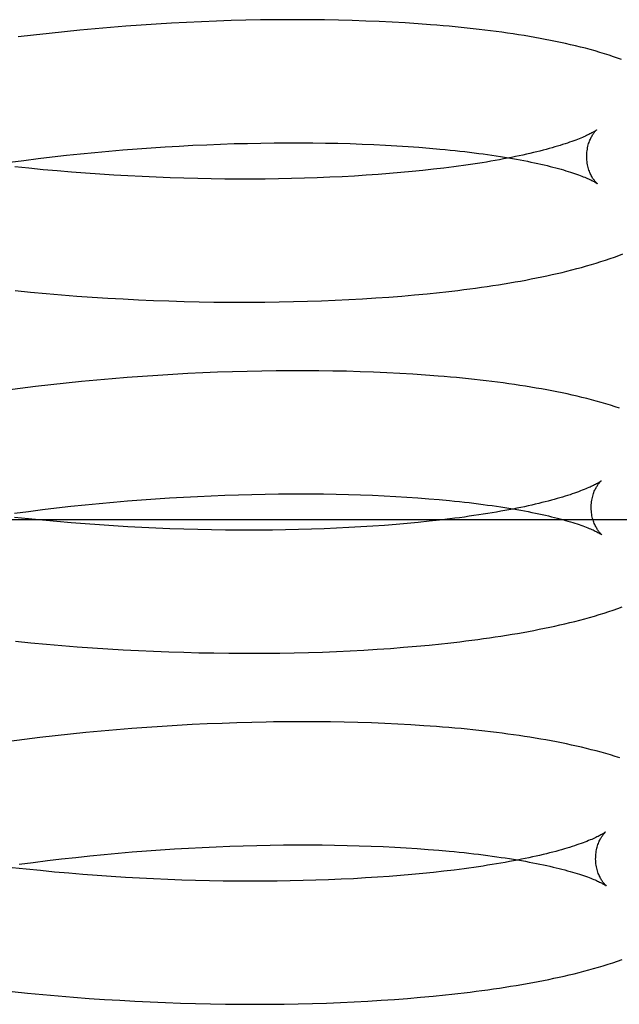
# Model space of a CAD drawing. Header units: inches. Extents: x 0 to 215, y 0 to 139.
# Tile 70 of 115: x 128.1981 to 128.2951, y 50.5806 to 50.7399. Entities that reach past the tile are written whole.
import ezdxf

# ---------------------------------------------------------------- set-up
doc = ezdxf.new("R2010")
doc.units = ezdxf.units.IN
doc.header["$LTSCALE"] = 11.804375
doc.header["$MEASUREMENT"] = 0
doc.linetypes.add('HIDDEN', pattern=[0.2, 0.1, -0.1])
doc.layers.add('DEFAULT_2', color=8, linetype='HIDDEN')

msp = doc.modelspace()

# ---------------------------------------------------------------- linework, layer by layer
at = {"layer": 'DEFAULT_2', "color": 8, "linetype": 'HIDDEN'}
for p, q in [((128.22264, 50.73934), (128.22019, 50.7392)), ((128.22508, 50.73947), (128.22264, 50.73934)), ((128.2275, 50.73959), (128.22508, 50.73947)), ((128.22991, 50.73968), (128.2275, 50.73959)), ((128.23231, 50.73976), (128.22991, 50.73968)), ((128.23469, 50.73982), (128.23231, 50.73976)), ((128.23705, 50.73987), (128.23469, 50.73982)), ((128.23939, 50.7399), (128.23705, 50.73987)), ((128.24171, 50.73991), (128.23939, 50.7399)), ((128.24742, 50.73988), (128.24515, 50.7399)), ((128.24966, 50.73983), (128.24742, 50.73988)), ((128.25187, 50.73978), (128.24966, 50.73983)), ((128.25406, 50.7397), (128.25187, 50.73978)), ((128.25622, 50.73961), (128.25406, 50.7397)), ((128.25835, 50.73951), (128.25622, 50.73961)), ((128.26045, 50.73939), (128.25835, 50.73951)), ((128.26252, 50.73925), (128.26045, 50.73939)), ((128.20534, 50.73796), (128.20285, 50.7377)), ((128.20783, 50.73821), (128.20534, 50.73796)), ((128.21031, 50.73844), (128.20783, 50.73821)), ((128.21279, 50.73866), (128.21031, 50.73844)), ((128.21527, 50.73885), (128.21279, 50.73866)), ((128.21773, 50.73903), (128.21527, 50.73885)), ((128.22019, 50.7392), (128.21773, 50.73903)), ((128.20036, 50.73742), (128.19787, 50.73712)), ((128.20285, 50.7377), (128.20036, 50.73742)), ((128.21024, 50.71844), (128.21253, 50.71865)), ((128.21253, 50.71865), (128.21481, 50.71885)), ((128.21481, 50.71885), (128.21709, 50.71903)), ((128.21709, 50.71903), (128.21937, 50.71919)), ((128.21937, 50.71919), (128.22163, 50.71934)), ((128.22163, 50.71934), (128.22389, 50.71947)), ((128.22389, 50.71947), (128.22613, 50.71959)), ((128.22613, 50.71959), (128.22836, 50.71969)), ((128.22836, 50.71969), (128.23057, 50.71978)), ((128.23057, 50.71978), (128.23277, 50.71986)), ((128.23277, 50.71986), (128.23495, 50.71991)), ((128.23495, 50.71991), (128.23711, 50.71996)), ((128.23711, 50.71996), (128.23924, 50.71999)), ((128.23924, 50.71999), (128.24136, 50.72)), ((128.24136, 50.72), (128.24345, 50.72)), ((128.24345, 50.72), (128.24551, 50.71999)), ((128.24551, 50.71999), (128.24755, 50.71996)), ((128.24755, 50.71996), (128.24956, 50.71992)), ((128.24956, 50.71992), (128.25154, 50.71987)), ((128.25154, 50.71987), (128.25348, 50.7198)), ((128.25348, 50.7198), (128.25539, 50.71972)), ((128.25539, 50.71972), (128.25727, 50.71963)), ((128.25727, 50.71963), (128.25911, 50.71952)), ((128.25911, 50.71952), (128.26091, 50.71941)), ((128.26091, 50.71941), (128.26267, 50.71928)), ((128.26267, 50.71928), (128.26439, 50.71914)), ((128.19652, 50.71686), (128.1988, 50.71716)), ((128.1988, 50.71716), (128.20108, 50.71745)), ((128.20108, 50.71745), (128.20337, 50.71772)), ((128.20337, 50.71772), (128.20566, 50.71798)), ((128.20566, 50.71798), (128.20795, 50.71822)), ((128.20795, 50.71822), (128.21024, 50.71844)), ((128.1996, 50.71587), (128.19732, 50.71611)), ((128.20188, 50.71565), (128.1996, 50.71587)), ((128.20417, 50.71544), (128.20188, 50.71565)), ((128.20646, 50.71525), (128.20417, 50.71544)), ((128.2633, 50.71552), (128.26155, 50.71534)), ((128.26501, 50.71571), (128.2633, 50.71552)), ((128.26667, 50.7159), (128.26501, 50.71571)), ((128.20876, 50.71507), (128.20646, 50.71525)), ((128.21105, 50.71491), (128.20876, 50.71507)), ((128.21333, 50.71477), (128.21105, 50.71491)), ((128.21561, 50.71463), (128.21333, 50.71477)), ((128.21789, 50.71452), (128.21561, 50.71463)), ((128.22016, 50.71442), (128.21789, 50.71452)), ((128.22242, 50.71433), (128.22016, 50.71442)), ((128.22466, 50.71426), (128.22242, 50.71433)), ((128.2269, 50.7142), (128.22466, 50.71426)), ((128.22906, 50.71416), (128.2269, 50.7142)), ((128.23127, 50.71413), (128.22906, 50.71416)), ((128.23347, 50.71412), (128.23127, 50.71413)), ((128.23566, 50.71412), (128.23347, 50.71412)), ((128.23782, 50.71413), (128.23566, 50.71412)), ((128.23995, 50.71416), (128.23782, 50.71413)), ((128.24207, 50.71421), (128.23995, 50.71416)), ((128.24416, 50.71426), (128.24207, 50.71421)), ((128.24622, 50.71433), (128.24416, 50.71426)), ((128.24825, 50.71442), (128.24622, 50.71433)), ((128.25025, 50.71451), (128.24825, 50.71442)), ((128.25223, 50.71462), (128.25025, 50.71451)), ((128.25416, 50.71474), (128.25223, 50.71462)), ((128.25607, 50.71488), (128.25416, 50.71474)), ((128.25793, 50.71502), (128.25607, 50.71488)), ((128.25976, 50.71518), (128.25793, 50.71502)), ((128.26155, 50.71534), (128.25976, 50.71518)), ((128.19736, 50.69609), (128.19986, 50.69584)), ((128.19986, 50.69584), (128.20236, 50.69561)), ((128.20236, 50.69561), (128.20486, 50.69541)), ((128.20486, 50.69541), (128.20735, 50.69521)), ((128.20735, 50.69521), (128.20985, 50.69504)), ((128.20985, 50.69504), (128.21234, 50.69488)), ((128.21234, 50.69488), (128.21482, 50.69474)), ((128.21482, 50.69474), (128.2173, 50.69461)), ((128.25134, 50.69463), (128.25352, 50.69475)), ((128.25352, 50.69475), (128.25568, 50.69489)), ((128.25568, 50.69489), (128.25781, 50.69504)), ((128.25781, 50.69504), (128.2599, 50.6952)), ((128.2599, 50.6952), (128.26197, 50.69538)), ((128.26197, 50.69538), (128.26401, 50.69558)), ((128.26401, 50.69558), (128.26601, 50.69579)), ((128.2173, 50.69461), (128.21977, 50.69451)), ((128.21977, 50.69451), (128.22223, 50.69442)), ((128.22223, 50.69442), (128.22468, 50.69434)), ((128.22468, 50.69434), (128.22711, 50.69428)), ((128.22711, 50.69428), (128.2295, 50.69424)), ((128.2295, 50.69424), (128.23184, 50.69422)), ((128.23184, 50.69422), (128.23421, 50.69421)), ((128.23773, 50.69422), (128.24006, 50.69425)), ((128.24006, 50.69425), (128.24236, 50.6943)), ((128.24236, 50.6943), (128.24464, 50.69436)), ((128.24464, 50.69436), (128.2469, 50.69444)), ((128.2469, 50.69444), (128.24913, 50.69453)), ((128.24913, 50.69453), (128.25134, 50.69463)), ((128.21551, 50.68203), (128.21304, 50.68183)), ((128.21797, 50.68221), (128.21551, 50.68203)), ((128.22042, 50.68237), (128.21797, 50.68221)), ((128.22286, 50.68252), (128.22042, 50.68237)), ((128.2253, 50.68266), (128.22286, 50.68252)), ((128.22772, 50.68277), (128.2253, 50.68266)), ((128.23012, 50.68287), (128.22772, 50.68277)), ((128.23252, 50.68295), (128.23012, 50.68287)), ((128.23489, 50.68302), (128.23252, 50.68295)), ((128.23725, 50.68307), (128.23489, 50.68302)), ((128.23959, 50.6831), (128.23725, 50.68307)), ((128.24191, 50.68312), (128.23959, 50.6831)), ((128.2442, 50.68312), (128.24191, 50.68312)), ((128.24648, 50.68311), (128.2442, 50.68312)), ((128.24873, 50.68308), (128.24648, 50.68311)), ((128.25096, 50.68303), (128.24873, 50.68308)), ((128.25316, 50.68297), (128.25096, 50.68303)), ((128.25533, 50.68289), (128.25316, 50.68297)), ((128.25748, 50.6828), (128.25533, 50.68289)), ((128.25959, 50.68269), (128.25748, 50.6828)), ((128.26168, 50.68256), (128.25959, 50.68269)), ((128.26374, 50.68242), (128.26168, 50.68256)), ((128.20064, 50.68057), (128.19816, 50.68027)), ((128.20312, 50.68086), (128.20064, 50.68057)), ((128.2056, 50.68113), (128.20312, 50.68086)), ((128.20809, 50.68138), (128.2056, 50.68113)), ((128.21056, 50.68161), (128.20809, 50.68138)), ((128.21304, 50.68183), (128.21056, 50.68161)), ((128.19816, 50.68027), (128.19568, 50.67995)), ((128.22685, 50.6628), (128.22907, 50.6629)), ((128.22907, 50.6629), (128.23129, 50.66299)), ((128.23129, 50.66299), (128.23349, 50.66306)), ((128.23349, 50.66306), (128.23567, 50.66312)), ((128.23567, 50.66312), (128.23782, 50.66317)), ((128.24102, 50.66321), (128.24313, 50.66321)), ((128.24313, 50.66321), (128.2452, 50.66321)), ((128.2452, 50.66321), (128.24725, 50.66319)), ((128.24725, 50.66319), (128.24928, 50.66315)), ((128.24928, 50.66315), (128.25127, 50.66311)), ((128.25127, 50.66311), (128.25323, 50.66305)), ((128.25323, 50.66305), (128.25516, 50.66297)), ((128.25516, 50.66297), (128.25705, 50.66288)), ((128.25705, 50.66288), (128.25891, 50.66279)), ((128.20637, 50.66119), (128.20867, 50.66143)), ((128.20867, 50.66143), (128.21096, 50.66165)), ((128.21096, 50.66165), (128.21325, 50.66186)), ((128.21325, 50.66186), (128.21553, 50.66206)), ((128.21553, 50.66206), (128.21781, 50.66223)), ((128.21781, 50.66223), (128.22008, 50.6624)), ((128.22008, 50.6624), (128.22235, 50.66255)), ((128.22235, 50.66255), (128.2246, 50.66268)), ((128.2246, 50.66268), (128.22685, 50.6628)), ((128.25891, 50.66279), (128.26073, 50.66267)), ((128.26073, 50.66267), (128.26251, 50.66255)), ((128.26251, 50.66255), (128.26425, 50.66242)), ((128.26425, 50.66242), (128.26595, 50.66227)), ((128.19724, 50.66007), (128.19951, 50.66037)), ((128.19951, 50.66037), (128.2018, 50.66066)), ((128.2018, 50.66066), (128.20408, 50.66093)), ((128.20408, 50.66093), (128.20637, 50.66119)), ((128.16102, 50.65908), (128.38102, 50.65908)), ((128.19953, 50.65916), (128.19725, 50.6594)), ((128.20182, 50.65893), (128.19953, 50.65916)), ((128.20411, 50.65872), (128.20182, 50.65893)), ((128.20641, 50.65852), (128.20411, 50.65872)), ((128.20871, 50.65834), (128.20641, 50.65852)), ((128.211, 50.65817), (128.20871, 50.65834)), ((128.2133, 50.65802), (128.211, 50.65817)), ((128.25711, 50.65811), (128.25522, 50.65797)), ((128.25897, 50.65825), (128.25711, 50.65811)), ((128.26078, 50.65841), (128.25897, 50.65825)), ((128.26256, 50.65858), (128.26078, 50.65841)), ((128.2643, 50.65876), (128.26256, 50.65858)), ((128.26599, 50.65895), (128.2643, 50.65876)), ((128.26764, 50.65914), (128.26599, 50.65895)), ((128.21558, 50.65788), (128.2133, 50.65802)), ((128.21787, 50.65776), (128.21558, 50.65788)), ((128.22014, 50.65766), (128.21787, 50.65776)), ((128.22241, 50.65757), (128.22014, 50.65766)), ((128.22467, 50.65749), (128.22241, 50.65757)), ((128.22691, 50.65743), (128.22467, 50.65749)), ((128.22914, 50.65738), (128.22691, 50.65743)), ((128.23136, 50.65735), (128.22914, 50.65738)), ((128.23356, 50.65733), (128.23136, 50.65735)), ((128.23574, 50.65733), (128.23356, 50.65733)), ((128.2379, 50.65734), (128.23574, 50.65733)), ((128.2432, 50.65743), (128.2411, 50.65738)), ((128.24527, 50.65748), (128.2432, 50.65743)), ((128.24732, 50.65756), (128.24527, 50.65748)), ((128.24934, 50.65764), (128.24732, 50.65756)), ((128.25134, 50.65774), (128.24934, 50.65764)), ((128.25329, 50.65785), (128.25134, 50.65774)), ((128.25522, 50.65797), (128.25329, 50.65785)), ((128.19744, 50.63936), (128.19993, 50.63911)), ((128.19993, 50.63911), (128.20242, 50.63888)), ((128.2643, 50.63874), (128.26632, 50.63895)), ((128.20242, 50.63888), (128.20491, 50.63867)), ((128.20491, 50.63867), (128.20739, 50.63847)), ((128.20739, 50.63847), (128.20988, 50.63829)), ((128.20988, 50.63829), (128.21236, 50.63813)), ((128.21236, 50.63813), (128.21484, 50.63799)), ((128.21484, 50.63799), (128.21731, 50.63786)), ((128.21731, 50.63786), (128.21977, 50.63775)), ((128.21977, 50.63775), (128.22222, 50.63765)), ((128.22222, 50.63765), (128.22466, 50.63757)), ((128.22466, 50.63757), (128.22709, 50.63751)), ((128.22709, 50.63751), (128.2295, 50.63746)), ((128.2295, 50.63746), (128.23191, 50.63743)), ((128.23191, 50.63743), (128.23429, 50.63742)), ((128.23429, 50.63742), (128.23666, 50.63742)), ((128.23666, 50.63742), (128.23901, 50.63744)), ((128.24249, 50.63749), (128.24479, 50.63755)), ((128.24479, 50.63755), (128.24706, 50.63762)), ((128.24706, 50.63762), (128.24931, 50.63771)), ((128.24931, 50.63771), (128.25154, 50.63782)), ((128.25154, 50.63782), (128.25374, 50.63793)), ((128.25374, 50.63793), (128.25591, 50.63807)), ((128.25591, 50.63807), (128.25805, 50.63821)), ((128.25805, 50.63821), (128.26016, 50.63838)), ((128.26016, 50.63838), (128.26225, 50.63855)), ((128.26225, 50.63855), (128.2643, 50.63874)), ((128.23562, 50.62623), (128.23324, 50.62616)), ((128.24148, 50.62632), (128.23915, 50.6263)), ((128.24379, 50.62633), (128.24148, 50.62632)), ((128.24607, 50.62633), (128.24379, 50.62633)), ((128.24834, 50.6263), (128.24607, 50.62633)), ((128.25058, 50.62626), (128.24834, 50.6263)), ((128.25279, 50.62621), (128.25058, 50.62626)), ((128.25498, 50.62614), (128.25279, 50.62621)), ((128.21129, 50.62482), (128.20881, 50.62459)), ((128.21376, 50.62504), (128.21129, 50.62482)), ((128.21623, 50.62524), (128.21376, 50.62504)), ((128.21869, 50.62542), (128.21623, 50.62524)), ((128.22115, 50.62558), (128.21869, 50.62542)), ((128.22359, 50.62573), (128.22115, 50.62558)), ((128.22602, 50.62587), (128.22359, 50.62573)), ((128.22844, 50.62598), (128.22602, 50.62587)), ((128.23085, 50.62608), (128.22844, 50.62598)), ((128.23324, 50.62616), (128.23085, 50.62608)), ((128.25714, 50.62605), (128.25498, 50.62614)), ((128.25927, 50.62595), (128.25714, 50.62605)), ((128.26137, 50.62584), (128.25927, 50.62595)), ((128.26344, 50.6257), (128.26137, 50.62584)), ((128.19888, 50.62348), (128.1964, 50.62316)), ((128.20136, 50.62378), (128.19888, 50.62348)), ((128.20385, 50.62407), (128.20136, 50.62378)), ((128.20633, 50.62433), (128.20385, 50.62407)), ((128.20881, 50.62459), (128.20633, 50.62433)), ((128.2186, 50.60545), (128.22087, 50.60561)), ((128.22087, 50.60561), (128.22313, 50.60576)), ((128.22313, 50.60576), (128.22539, 50.60589)), ((128.22539, 50.60589), (128.22763, 50.60601)), ((128.22763, 50.60601), (128.22986, 50.60611)), ((128.22986, 50.60611), (128.23207, 50.6062)), ((128.23207, 50.6062), (128.23427, 50.60628)), ((128.23427, 50.60628), (128.23644, 50.60633)), ((128.23644, 50.60633), (128.2386, 50.60638)), ((128.2386, 50.60638), (128.24074, 50.60641)), ((128.24074, 50.60641), (128.24285, 50.60642)), ((128.24285, 50.60642), (128.24494, 50.60642)), ((128.24494, 50.60642), (128.247, 50.60641)), ((128.247, 50.60641), (128.24904, 50.60638)), ((128.24904, 50.60638), (128.25104, 50.60634)), ((128.25104, 50.60634), (128.25302, 50.60628)), ((128.25302, 50.60628), (128.25496, 50.60622)), ((128.25496, 50.60622), (128.25687, 50.60614)), ((128.25687, 50.60614), (128.25875, 50.60604)), ((128.25875, 50.60604), (128.26058, 50.60594)), ((128.26058, 50.60594), (128.26238, 50.60582)), ((128.26238, 50.60582), (128.26414, 50.60569)), ((128.26414, 50.60569), (128.26586, 50.60555)), ((128.20259, 50.60388), (128.20488, 50.60415)), ((128.20488, 50.60415), (128.20717, 50.6044)), ((128.20717, 50.6044), (128.20946, 50.60464)), ((128.20946, 50.60464), (128.21175, 50.60487)), ((128.21175, 50.60487), (128.21404, 50.60508)), ((128.21404, 50.60508), (128.21632, 50.60527)), ((128.21632, 50.60527), (128.2186, 50.60545)), ((128.19916, 50.60248), (128.19688, 50.60273)), ((128.19803, 50.60329), (128.20031, 50.60359)), ((128.20145, 50.60225), (128.19916, 50.60248)), ((128.20031, 50.60359), (128.20259, 50.60388)), ((128.26837, 50.60235), (128.26672, 50.60216)), ((128.20374, 50.60203), (128.20145, 50.60225)), ((128.20603, 50.60182), (128.20374, 50.60203)), ((128.20833, 50.60163), (128.20603, 50.60182)), ((128.21062, 50.60146), (128.20833, 50.60163)), ((128.21291, 50.6013), (128.21062, 50.60146)), ((128.21521, 50.60116), (128.21291, 50.6013)), ((128.21749, 50.60103), (128.21521, 50.60116)), ((128.21977, 50.60091), (128.21749, 50.60103)), ((128.22204, 50.60082), (128.21977, 50.60091)), ((128.2243, 50.60073), (128.22204, 50.60082)), ((128.22655, 50.60066), (128.2243, 50.60073)), ((128.24806, 50.60077), (128.24602, 50.60069)), ((128.25008, 50.60085), (128.24806, 50.60077)), ((128.25207, 50.60095), (128.25008, 50.60085)), ((128.25403, 50.60106), (128.25207, 50.60095)), ((128.25595, 50.60118), (128.25403, 50.60106)), ((128.25784, 50.60132), (128.25595, 50.60118)), ((128.2597, 50.60146), (128.25784, 50.60132)), ((128.26151, 50.60162), (128.2597, 50.60146)), ((128.26329, 50.60179), (128.26151, 50.60162)), ((128.26502, 50.60197), (128.26329, 50.60179)), ((128.26672, 50.60216), (128.26502, 50.60197)), ((128.22879, 50.60061), (128.22655, 50.60066)), ((128.23101, 50.60057), (128.22879, 50.60061)), ((128.23321, 50.60055), (128.23101, 50.60057)), ((128.2354, 50.60054), (128.23321, 50.60055)), ((128.23757, 50.60054), (128.2354, 50.60054)), ((128.23972, 50.60056), (128.23757, 50.60054)), ((128.24184, 50.60059), (128.23972, 50.60056)), ((128.24394, 50.60064), (128.24184, 50.60059)), ((128.24602, 50.60069), (128.24394, 50.60064)), ((128.19688, 50.5827), (128.19937, 50.58245)), ((128.19937, 50.58245), (128.20186, 50.58221)), ((128.20186, 50.58221), (128.20434, 50.58198)), ((128.20434, 50.58198), (128.20683, 50.58178)), ((128.20683, 50.58178), (128.20932, 50.58159)), ((128.26084, 50.58158), (128.26292, 50.58176)), ((128.26292, 50.58176), (128.26497, 50.58195)), ((128.26497, 50.58195), (128.26699, 50.58215)), ((128.20932, 50.58159), (128.2118, 50.58142)), ((128.2118, 50.58142), (128.21428, 50.58127)), ((128.21428, 50.58127), (128.21675, 50.58113)), ((128.21675, 50.58113), (128.21922, 50.58101)), ((128.21922, 50.58101), (128.22167, 50.58091)), ((128.22167, 50.58091), (128.22412, 50.58082)), ((128.22412, 50.58082), (128.22655, 50.58075)), ((128.22655, 50.58075), (128.22897, 50.58069)), ((128.22897, 50.58069), (128.23138, 50.58065)), ((128.23138, 50.58065), (128.23377, 50.58063)), ((128.23377, 50.58063), (128.23615, 50.58063)), ((128.23615, 50.58063), (128.23851, 50.58064)), ((128.23851, 50.58064), (128.24085, 50.58066)), ((128.24085, 50.58066), (128.24316, 50.5807)), ((128.24316, 50.5807), (128.24546, 50.58076)), ((128.24546, 50.58076), (128.24773, 50.58083)), ((128.24773, 50.58083), (128.24998, 50.58092)), ((128.24998, 50.58092), (128.25221, 50.58102)), ((128.25221, 50.58102), (128.25441, 50.58114)), ((128.25441, 50.58114), (128.25658, 50.58127)), ((128.25658, 50.58127), (128.25872, 50.58142)), ((128.25872, 50.58142), (128.26084, 50.58158))]:
    msp.add_line(p, q, dxfattribs=at)
for points in [[(128.24515, 50.7399), (128.24401, 50.73991), (128.24171, 50.73991)], [(128.29544, 50.73347), (128.29479, 50.7337), (128.29412, 50.73393), (128.29341, 50.73417), (128.29268, 50.7344), (128.29193, 50.73463), (128.29116, 50.73485), (128.29037, 50.73507), (128.28958, 50.73528), (128.28878, 50.73548), (128.28798, 50.73568), (128.28718, 50.73587), (128.28637, 50.73605), (128.28557, 50.73623), (128.28475, 50.7364), (128.28393, 50.73657), (128.28309, 50.73673), (128.28225, 50.73689), (128.2814, 50.73704), (128.28053, 50.73719), (128.27966, 50.73733), (128.27878, 50.73747), (128.27789, 50.73761), (128.277, 50.73774), (128.27609, 50.73787), (128.27518, 50.73799), (128.27426, 50.73811), (128.27333, 50.73823), (128.27239, 50.73834), (128.27144, 50.73845), (128.27048, 50.73855), (128.26952, 50.73865), (128.26854, 50.73875), (128.26756, 50.73884), (128.26657, 50.73893), (128.26557, 50.73902), (128.26456, 50.7391), (128.26252, 50.73925)], [(128.2914, 50.72208), (128.2914, 50.72208), (128.29139, 50.72207), (128.29137, 50.72206), (128.29134, 50.72204), (128.2913, 50.72201), (128.29126, 50.72198), (128.2912, 50.72194), (128.29113, 50.7219), (128.29105, 50.72185), (128.29096, 50.72179), (128.29086, 50.72173), (128.29075, 50.72167), (128.29062, 50.7216), (128.29048, 50.72152), (128.29033, 50.72144), (128.29016, 50.72136), (128.28998, 50.72127), (128.28979, 50.72118), (128.28958, 50.72108), (128.28936, 50.72098), (128.28912, 50.72088), (128.28887, 50.72077), (128.2886, 50.72066), (128.28832, 50.72055), (128.28802, 50.72044), (128.28771, 50.72032), (128.28738, 50.7202), (128.28704, 50.72008), (128.28668, 50.71996), (128.2863, 50.71983), (128.28591, 50.7197), (128.28551, 50.71958), (128.28509, 50.71945), (128.28465, 50.71932), (128.2842, 50.71919), (128.28373, 50.71906), (128.28325, 50.71893), (128.28275, 50.7188), (128.28224, 50.71867), (128.28172, 50.71854), (128.28118, 50.71841), (128.28062, 50.71827), (128.28005, 50.71814), (128.27947, 50.71802), (128.27887, 50.71789), (128.27826, 50.71776), (128.27763, 50.71763), (128.27699, 50.71751), (128.27633, 50.71738), (128.27567, 50.71726), (128.27499, 50.71714), (128.27429, 50.71701), (128.27359, 50.71689), (128.27287, 50.71678), (128.27214, 50.71666), (128.27139, 50.71655), (128.27063, 50.71643), (128.26987, 50.71632), (128.26909, 50.71622), (128.26829, 50.71611), (128.26749, 50.71601), (128.26667, 50.7159)], [(128.2898, 50.71771), (128.28981, 50.71795), (128.28982, 50.71822), (128.28984, 50.71847), (128.28986, 50.71872), (128.2899, 50.71897), (128.28995, 50.7192), (128.29, 50.71943), (128.29005, 50.71965), (128.29011, 50.71986), (128.29018, 50.72006), (128.29025, 50.72024), (128.29032, 50.72042), (128.29039, 50.72059), (128.29046, 50.72074), (128.29053, 50.72089), (128.29061, 50.72103), (128.29068, 50.72115), (128.29075, 50.72127), (128.29082, 50.72138), (128.29089, 50.72148), (128.29095, 50.72157), (128.29101, 50.72165), (128.29107, 50.72173), (128.29113, 50.7218), (128.29118, 50.72186), (128.29123, 50.72191), (128.29127, 50.72196), (128.2913, 50.72199), (128.29134, 50.72202), (128.29136, 50.72205), (128.29138, 50.72207), (128.29139, 50.72208), (128.2914, 50.72208)], [(128.26439, 50.71914), (128.26607, 50.71899), (128.26689, 50.71891), (128.2677, 50.71883), (128.2685, 50.71874), (128.26929, 50.71865), (128.27007, 50.71857), (128.27083, 50.71847), (128.27159, 50.71838), (128.27233, 50.71829), (128.27306, 50.71819), (128.27377, 50.71809), (128.27448, 50.71799), (128.27517, 50.71788), (128.27584, 50.71778), (128.27651, 50.71767), (128.27716, 50.71756), (128.2778, 50.71745), (128.27842, 50.71734), (128.27903, 50.71723), (128.27963, 50.71712), (128.28021, 50.717), (128.28078, 50.71689), (128.28133, 50.71677), (128.28187, 50.71665), (128.28239, 50.71654), (128.2829, 50.71642), (128.2834, 50.7163), (128.28388, 50.71618), (128.28434, 50.71606), (128.28479, 50.71595), (128.28523, 50.71583), (128.28565, 50.71571), (128.28605, 50.7156), (128.28644, 50.71548), (128.28681, 50.71537), (128.28717, 50.71525), (128.28751, 50.71514), (128.28784, 50.71503), (128.28815, 50.71492), (128.28845, 50.71482), (128.28873, 50.71471), (128.289, 50.71461), (128.28925, 50.71451), (128.28948, 50.71442), (128.2897, 50.71432), (128.28991, 50.71423), (128.2901, 50.71415), (128.29028, 50.71406), (128.29045, 50.71398), (128.2906, 50.71391), (128.29074, 50.71384), (128.29086, 50.71377), (128.29098, 50.71371), (128.29108, 50.71366), (128.29117, 50.7136), (128.29125, 50.71356), (128.29131, 50.71351), (128.29137, 50.71348), (128.29142, 50.71345), (128.29145, 50.71342), (128.29148, 50.7134), (128.29148, 50.7134)], [(128.29148, 50.7134), (128.2915, 50.71339), (128.29151, 50.71338), (128.2915, 50.71339), (128.29149, 50.7134), (128.29147, 50.71342), (128.29144, 50.71344), (128.29141, 50.71347), (128.29137, 50.71351), (128.29133, 50.71356), (128.29128, 50.71361), (128.29123, 50.71367), (128.29117, 50.71373), (128.29111, 50.71381), (128.29104, 50.71389), (128.29098, 50.71398), (128.29091, 50.71408), (128.29084, 50.71419), (128.29076, 50.7143), (128.29069, 50.71443), (128.29061, 50.71456), (128.29053, 50.71471), (128.29046, 50.71486), (128.29038, 50.71503), (128.29031, 50.7152), (128.29023, 50.71539), (128.29016, 50.71558), (128.2901, 50.71579), (128.29004, 50.716), (128.28998, 50.71623), (128.28993, 50.71646), (128.28989, 50.71671), (128.28985, 50.71696), (128.28983, 50.71721), (128.28981, 50.71747), (128.2898, 50.71771)], [(128.26601, 50.69579), (128.267, 50.69589), (128.26798, 50.69601), (128.26896, 50.69612), (128.26992, 50.69624), (128.27088, 50.69637), (128.27183, 50.6965), (128.27277, 50.69663), (128.2737, 50.69676), (128.27462, 50.6969), (128.27553, 50.69704), (128.27644, 50.69719), (128.27734, 50.69733), (128.27823, 50.69749), (128.27911, 50.69764), (128.27998, 50.6978), (128.28084, 50.69797), (128.28169, 50.69814), (128.28253, 50.69831), (128.28337, 50.69849), (128.28419, 50.69867), (128.285, 50.69885), (128.28581, 50.69904), (128.28661, 50.69923), (128.28741, 50.69943), (128.2882, 50.69964), (128.28898, 50.69985), (128.28977, 50.70007), (128.29055, 50.7003), (128.29132, 50.70053), (128.29209, 50.70077), (128.29283, 50.70101), (128.29357, 50.70126), (128.29428, 50.70151), (128.29497, 50.70177), (128.29564, 50.70202)], [(128.23421, 50.69421), (128.23539, 50.69421), (128.23773, 50.69422)], [(128.29511, 50.67705), (128.2944, 50.67729), (128.29366, 50.67753), (128.2929, 50.67776), (128.29213, 50.67799), (128.29135, 50.67821), (128.29058, 50.67842), (128.2898, 50.67862), (128.28901, 50.67881), (128.28823, 50.679), (128.28743, 50.67919), (128.28663, 50.67936), (128.28582, 50.67954), (128.28499, 50.67971), (128.28416, 50.67987), (128.28333, 50.68003), (128.28248, 50.68018), (128.28162, 50.68033), (128.28076, 50.68048), (128.27988, 50.68062), (128.279, 50.68076), (128.27811, 50.68089), (128.27721, 50.68102), (128.27631, 50.68115), (128.27539, 50.68127), (128.27447, 50.68139), (128.27354, 50.6815), (128.27259, 50.68161), (128.27164, 50.68172), (128.27068, 50.68182), (128.26972, 50.68192), (128.26874, 50.68201), (128.26776, 50.6821), (128.26676, 50.68219), (128.26576, 50.68227), (128.26374, 50.68242)], [(128.29212, 50.66529), (128.29211, 50.66528), (128.29209, 50.66527), (128.29206, 50.66525), (128.29203, 50.66522), (128.29198, 50.66519), (128.29193, 50.66515), (128.29186, 50.66511), (128.29178, 50.66506), (128.2917, 50.66501), (128.2916, 50.66495), (128.29148, 50.66488), (128.29136, 50.66481), (128.29122, 50.66474), (128.29107, 50.66466), (128.29091, 50.66458), (128.29073, 50.66449), (128.29054, 50.6644), (128.29034, 50.66431), (128.29012, 50.66421), (128.28988, 50.66411), (128.28964, 50.664), (128.28937, 50.66389), (128.28909, 50.66378), (128.2888, 50.66367), (128.28849, 50.66355), (128.28817, 50.66343), (128.28783, 50.66331), (128.28747, 50.66319), (128.2871, 50.66307), (128.28671, 50.66294), (128.28631, 50.66281), (128.2859, 50.66269), (128.28547, 50.66256), (128.28502, 50.66243), (128.28456, 50.6623), (128.28408, 50.66217), (128.28359, 50.66204), (128.28308, 50.66191), (128.28256, 50.66178), (128.28203, 50.66165), (128.28148, 50.66152), (128.28091, 50.66139), (128.28033, 50.66126), (128.27974, 50.66113), (128.27913, 50.661), (128.27851, 50.66087), (128.27788, 50.66075), (128.27723, 50.66062), (128.27657, 50.6605), (128.27589, 50.66038), (128.2752, 50.66026), (128.2745, 50.66014), (128.27379, 50.66002), (128.27306, 50.6599), (128.27233, 50.65979), (128.27157, 50.65968), (128.27081, 50.65957), (128.27004, 50.65946), (128.26925, 50.65935), (128.26845, 50.65925), (128.26764, 50.65914)], [(128.29052, 50.66092), (128.29053, 50.66116), (128.29054, 50.66142), (128.29056, 50.66168), (128.29058, 50.66193), (128.29062, 50.66217), (128.29066, 50.66241), (128.29071, 50.66263), (128.29077, 50.66285), (128.29083, 50.66306), (128.2909, 50.66326), (128.29096, 50.66345), (128.29103, 50.66362), (128.29111, 50.66379), (128.29118, 50.66395), (128.29125, 50.66409), (128.29132, 50.66423), (128.2914, 50.66435), (128.29147, 50.66447), (128.29154, 50.66458), (128.2916, 50.66468), (128.29167, 50.66477), (128.29173, 50.66486), (128.29179, 50.66493), (128.29184, 50.665), (128.29189, 50.66506), (128.29194, 50.66511), (128.29198, 50.66516), (128.29202, 50.6652), (128.29205, 50.66523), (128.29208, 50.66526), (128.2921, 50.66527), (128.29211, 50.66529), (128.29212, 50.66529)], [(128.23782, 50.66317), (128.23996, 50.6632), (128.24102, 50.66321)], [(128.26595, 50.66227), (128.26761, 50.66212), (128.26842, 50.66203), (128.26922, 50.66195), (128.27001, 50.66186), (128.27079, 50.66178), (128.27155, 50.66168), (128.2723, 50.66159), (128.27305, 50.66149), (128.27377, 50.6614), (128.27449, 50.6613), (128.27519, 50.6612), (128.27589, 50.66109), (128.27656, 50.66099), (128.27723, 50.66088), (128.27788, 50.66077), (128.27852, 50.66066), (128.27914, 50.66055), (128.27975, 50.66044), (128.28035, 50.66033), (128.28093, 50.66021), (128.2815, 50.6601), (128.28205, 50.65998), (128.28259, 50.65986), (128.28311, 50.65975), (128.28362, 50.65963), (128.28412, 50.65951), (128.2846, 50.65939), (128.28506, 50.65927), (128.28551, 50.65916), (128.28595, 50.65904), (128.28636, 50.65892), (128.28677, 50.6588), (128.28716, 50.65869), (128.28753, 50.65857), (128.28789, 50.65846), (128.28823, 50.65835), (128.28856, 50.65824), (128.28887, 50.65813), (128.28917, 50.65802), (128.28945, 50.65792), (128.28972, 50.65782), (128.28997, 50.65772), (128.2902, 50.65762), (128.29042, 50.65753), (128.29063, 50.65744), (128.29082, 50.65736), (128.291, 50.65727), (128.29117, 50.65719), (128.29132, 50.65712), (128.29146, 50.65705), (128.29159, 50.65698), (128.2917, 50.65692), (128.2918, 50.65686), (128.29189, 50.65681), (128.29197, 50.65677), (128.29203, 50.65672), (128.29209, 50.65669), (128.29214, 50.65666), (128.29217, 50.65663), (128.2922, 50.65661), (128.2922, 50.65661)], [(128.2922, 50.65661), (128.29222, 50.6566), (128.29223, 50.65659), (128.29222, 50.6566), (128.29221, 50.65661), (128.29219, 50.65663), (128.29216, 50.65665), (128.29213, 50.65668), (128.29209, 50.65672), (128.29205, 50.65676), (128.292, 50.65682), (128.29195, 50.65688), (128.29189, 50.65694), (128.29183, 50.65702), (128.29176, 50.6571), (128.2917, 50.65719), (128.29163, 50.65729), (128.29156, 50.65739), (128.29148, 50.65751), (128.29141, 50.65764), (128.29133, 50.65777), (128.29125, 50.65791), (128.29118, 50.65807), (128.2911, 50.65823), (128.29103, 50.65841), (128.29095, 50.6586), (128.29088, 50.65879), (128.29082, 50.659), (128.29076, 50.65921), (128.2907, 50.65944), (128.29065, 50.65967), (128.29061, 50.65992), (128.29057, 50.66016), (128.29055, 50.66042), (128.29053, 50.66068), (128.29052, 50.66092)], [(128.2411, 50.65738), (128.23897, 50.65735), (128.2379, 50.65734)], [(128.26632, 50.63895), (128.26732, 50.63906), (128.26831, 50.63917), (128.26929, 50.63929), (128.27026, 50.63941), (128.27123, 50.63953), (128.27218, 50.63965), (128.27313, 50.63978), (128.27407, 50.63992), (128.275, 50.64006), (128.27592, 50.6402), (128.27683, 50.64034), (128.27774, 50.64049), (128.27863, 50.64064), (128.27952, 50.6408), (128.2804, 50.64096), (128.28127, 50.64112), (128.28213, 50.64129), (128.28298, 50.64146), (128.28382, 50.64164), (128.28465, 50.64182), (128.28547, 50.642), (128.28628, 50.64219), (128.28709, 50.64238), (128.28789, 50.64258), (128.28868, 50.64279), (128.28948, 50.643), (128.29027, 50.64322), (128.29105, 50.64344), (128.29183, 50.64367), (128.2926, 50.64391), (128.29336, 50.64416), (128.2941, 50.6444), (128.29482, 50.64466), (128.29552, 50.64491)], [(128.23901, 50.63744), (128.24017, 50.63745), (128.24249, 50.63749)], [(128.23915, 50.6263), (128.23798, 50.62628), (128.23562, 50.62623)], [(128.29513, 50.6205), (128.2944, 50.62073), (128.29365, 50.62096), (128.29289, 50.62118), (128.29212, 50.6214), (128.29133, 50.62162), (128.29054, 50.62182), (128.28974, 50.62202), (128.28895, 50.62221), (128.28814, 50.6224), (128.28734, 50.62257), (128.28653, 50.62275), (128.28571, 50.62292), (128.28489, 50.62308), (128.28405, 50.62324), (128.28321, 50.62339), (128.28236, 50.62354), (128.28149, 50.62369), (128.28062, 50.62383), (128.27974, 50.62397), (128.27885, 50.6241), (128.27795, 50.62423), (128.27704, 50.62435), (128.27612, 50.62448), (128.2752, 50.62459), (128.27426, 50.62471), (128.27332, 50.62482), (128.27237, 50.62492), (128.27141, 50.62503), (128.27045, 50.62512), (128.26947, 50.62522), (128.26849, 50.62531), (128.26749, 50.6254), (128.26649, 50.62548), (128.26549, 50.62556), (128.26344, 50.6257)], [(128.29284, 50.6085), (128.29283, 50.60849), (128.29281, 50.60848), (128.29278, 50.60846), (128.29275, 50.60843), (128.2927, 50.6084), (128.29264, 50.60836), (128.29258, 50.60832), (128.2925, 50.60827), (128.29241, 50.60821), (128.29231, 50.60816), (128.2922, 50.60809), (128.29208, 50.60802), (128.29194, 50.60795), (128.29179, 50.60787), (128.29163, 50.60779), (128.29145, 50.6077), (128.29126, 50.60761), (128.29105, 50.60751), (128.29083, 50.60741), (128.2906, 50.60731), (128.29035, 50.60721), (128.29009, 50.6071), (128.28981, 50.60699), (128.28951, 50.60687), (128.28921, 50.60676), (128.28888, 50.60664), (128.28854, 50.60652), (128.28818, 50.6064), (128.28781, 50.60627), (128.28743, 50.60615), (128.28703, 50.60602), (128.28661, 50.60589), (128.28618, 50.60576), (128.28573, 50.60563), (128.28527, 50.60551), (128.2848, 50.60537), (128.2843, 50.60524), (128.2838, 50.60511), (128.28328, 50.60498), (128.28274, 50.60485), (128.28219, 50.60472), (128.28163, 50.60459), (128.28105, 50.60446), (128.28046, 50.60434), (128.27985, 50.60421), (128.27923, 50.60408), (128.27859, 50.60396), (128.27795, 50.60383), (128.27729, 50.60371), (128.27661, 50.60359), (128.27592, 50.60346), (128.27522, 50.60335), (128.27451, 50.60323), (128.27378, 50.60311), (128.27305, 50.603), (128.2723, 50.60288), (128.27153, 50.60277), (128.27076, 50.60267), (128.26997, 50.60256), (128.26918, 50.60246), (128.26837, 50.60235)], [(128.29124, 50.60413), (128.29125, 50.60437), (128.29126, 50.60464), (128.29128, 50.6049), (128.29131, 50.60515), (128.29134, 50.60539), (128.29139, 50.60563), (128.29144, 50.60586), (128.29149, 50.60607), (128.29156, 50.60628), (128.29162, 50.60648), (128.29169, 50.60666), (128.29176, 50.60684), (128.29183, 50.607), (128.2919, 50.60716), (128.29197, 50.60731), (128.29205, 50.60744), (128.29212, 50.60757), (128.29219, 50.60769), (128.29226, 50.60779), (128.29233, 50.6079), (128.29239, 50.60799), (128.29245, 50.60807), (128.29251, 50.60814), (128.29257, 50.60821), (128.29262, 50.60827), (128.29266, 50.60833), (128.29271, 50.60837), (128.29274, 50.60841), (128.29277, 50.60844), (128.2928, 50.60847), (128.29282, 50.60848), (128.29283, 50.6085), (128.29284, 50.6085)], [(128.26586, 50.60555), (128.26754, 50.6054), (128.26836, 50.60532), (128.26917, 50.60524), (128.26997, 50.60516), (128.27076, 50.60507), (128.27154, 50.60498), (128.2723, 50.60489), (128.27305, 50.6048), (128.27379, 50.6047), (128.27452, 50.6046), (128.27524, 50.6045), (128.27594, 50.6044), (128.27663, 50.6043), (128.27731, 50.60419), (128.27797, 50.60409), (128.27862, 50.60398), (128.27926, 50.60387), (128.27988, 50.60376), (128.28049, 50.60364), (128.28109, 50.60353), (128.28167, 50.60342), (128.28223, 50.6033), (128.28279, 50.60319), (128.28333, 50.60307), (128.28385, 50.60295), (128.28436, 50.60283), (128.28485, 50.60272), (128.28533, 50.6026), (128.28579, 50.60248), (128.28624, 50.60236), (128.28668, 50.60224), (128.2871, 50.60213), (128.2875, 50.60201), (128.28789, 50.6019), (128.28826, 50.60178), (128.28862, 50.60167), (128.28896, 50.60156), (128.28929, 50.60145), (128.2896, 50.60134), (128.2899, 50.60123), (128.29018, 50.60113), (128.29044, 50.60103), (128.29069, 50.60093), (128.29093, 50.60083), (128.29115, 50.60074), (128.29136, 50.60065), (128.29155, 50.60056), (128.29173, 50.60048), (128.29189, 50.6004), (128.29204, 50.60033), (128.29218, 50.60026), (128.29231, 50.60019), (128.29242, 50.60013), (128.29252, 50.60007), (128.29261, 50.60002), (128.29269, 50.59997), (128.29276, 50.59993), (128.29281, 50.5999), (128.29286, 50.59987), (128.29289, 50.59984), (128.29292, 50.59982), (128.29293, 50.59982)], [(128.29293, 50.59982), (128.29294, 50.59981), (128.29295, 50.5998), (128.29294, 50.59981), (128.29293, 50.59982), (128.29291, 50.59984), (128.29288, 50.59986), (128.29285, 50.59989), (128.29281, 50.59993), (128.29277, 50.59997), (128.29272, 50.60003), (128.29267, 50.60009), (128.29261, 50.60015), (128.29255, 50.60023), (128.29248, 50.60031), (128.29242, 50.6004), (128.29235, 50.6005), (128.29228, 50.6006), (128.2922, 50.60072), (128.29213, 50.60085), (128.29205, 50.60098), (128.29197, 50.60112), (128.2919, 50.60128), (128.29182, 50.60144), (128.29175, 50.60162), (128.29167, 50.6018), (128.2916, 50.602), (128.29154, 50.60221), (128.29148, 50.60242), (128.29142, 50.60265), (128.29137, 50.60288), (128.29133, 50.60312), (128.29129, 50.60337), (128.29127, 50.60363), (128.29125, 50.60389), (128.29124, 50.60413)], [(128.26699, 50.58215), (128.26799, 50.58226), (128.26898, 50.58237), (128.26996, 50.58249), (128.27093, 50.58261), (128.2719, 50.58273), (128.27285, 50.58286), (128.2738, 50.58299), (128.27474, 50.58312), (128.27567, 50.58326), (128.27659, 50.5834), (128.2775, 50.58354), (128.27841, 50.58369), (128.2793, 50.58384), (128.28019, 50.584), (128.28107, 50.58416), (128.28194, 50.58432), (128.2828, 50.58449), (128.28365, 50.58466), (128.28449, 50.58484), (128.28533, 50.58502), (128.28615, 50.5852), (128.28696, 50.58539), (128.28777, 50.58558), (128.28856, 50.58578), (128.28936, 50.58598), (128.29014, 50.58619), (128.29092, 50.58641), (128.29171, 50.58663), (128.29248, 50.58686), (128.29326, 50.5871), (128.29402, 50.58735), (128.29477, 50.5876), (128.29551, 50.58785)]]:
    msp.add_lwpolyline(points, dxfattribs=at)

doc.saveas('drawing.dxf')
